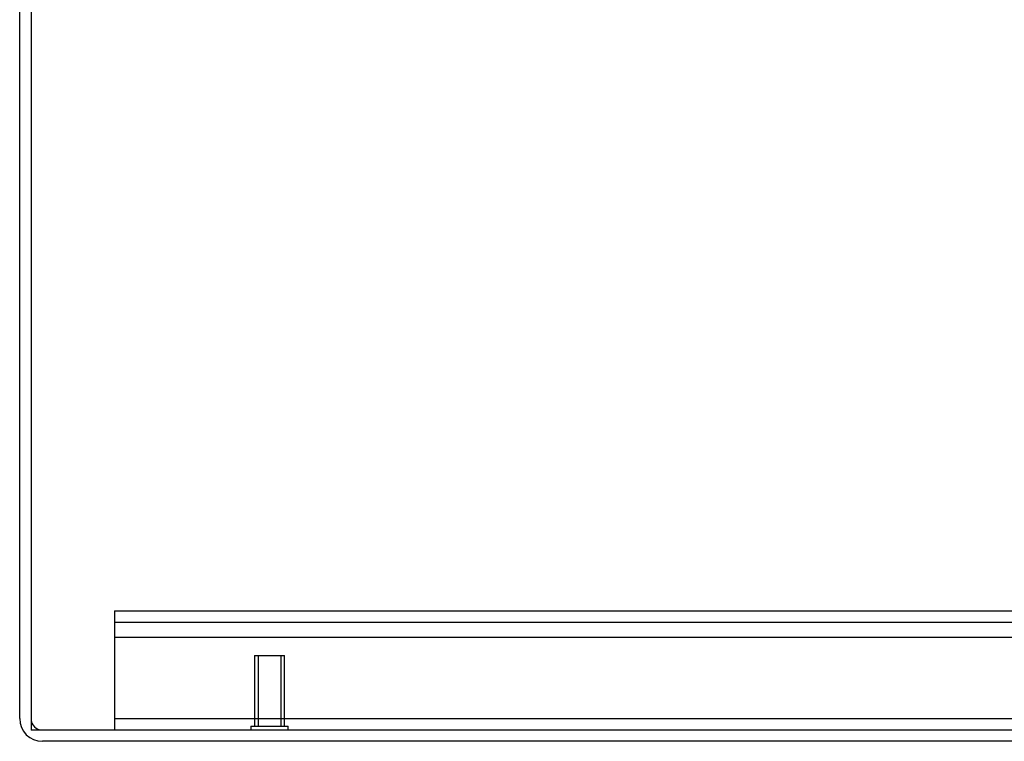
# Model space of a CAD drawing. Header units: inches. Extents: x 1 to 359, y -2 to 239.
# Tile 39 of 82: x 178 to 186, y 81 to 87. Entities that reach past the tile are written whole.
import ezdxf
from ezdxf.lldxf.tags import DXFTag

# ---------------------------------------------------------------- set-up
doc = ezdxf.new("R2010")
doc.units = ezdxf.units.IN
doc.header["$MEASUREMENT"] = 0
for name, color, linetype in [('COM53964-1', 7, 'Continuous'), ('COM71299-1', 7, 'Continuous'), ('COM71300-1', 7, 'Continuous'), ('COM71301-1', 7, 'Continuous'), ('Default', 7, 'Continuous'), ('STD26258', 7, 'Continuous')]:
    doc.layers.add(name, color=color, linetype=linetype)
tags = doc.linetypes.add('HIDDEN2', pattern=[0.1875, 0.125, -0.0625]).pattern_tags.tags
tags[6:7] = [DXFTag(74, 4), DXFTag(75, 0), DXFTag(340, '0'), DXFTag(46, 0.0), DXFTag(50, 0.0), DXFTag(44, 0.0), DXFTag(45, 0.0)]
tags[4:5] = [DXFTag(74, 4), DXFTag(75, 0), DXFTag(340, '0'), DXFTag(46, 0.0), DXFTag(50, 0.0), DXFTag(44, 0.0), DXFTag(45, 0.0)]

# ---------------------------------------------------------------- blocks, each defined once
blk = doc.blocks.new('SE4')
at = {"layer": 'COM53964-1', "color": 7, "linetype": 'HIDDEN2'}
for p, q in [((178.9481, 82.3379), (178.9481, 82.1999)), ((178.9481, 82.3379), (195.3231, 82.3379)), ((178.9481, 82.2429), (195.3231, 82.2429)), ((178.9481, 82.1999), (178.9481, 81.4759)), ((178.9481, 82.1169), (195.3231, 82.1169)), ((178.9481, 81.4759), (178.9481, 81.3379)), ((178.9481, 81.4329), (195.3231, 81.4329))]:
    blk.add_line(p, q, dxfattribs=at)
at = {"layer": 'COM71299-1', "color": 7, "linetype": 'Continuous'}
for p, q in [((178.1531, 81.4329), (178.1531, 88.5879)), ((196.1181, 81.2429), (178.3431, 81.2429))]:
    blk.add_line(p, q, dxfattribs=at)
blk.add_arc((178.3431, 81.4329), 0.19, 180, 270, dxfattribs=at)
at = {"layer": 'COM71299-1', "color": 7, "linetype": 'HIDDEN2'}
blk.add_arc((178.3431, 81.4329), 0.095, 180, 270, dxfattribs=at)
at = {"layer": 'COM71300-1', "color": 7, "linetype": 'HIDDEN2'}
for p in [(178.2481, 81.3379), (195.5881, 81.3354)]:
    blk.add_line(p, (178.2481, 81.3354), dxfattribs=at)
at = {"layer": 'COM71301-1', "color": 7, "linetype": 'Continuous'}
for p, q in [((178.2481, 88.5879), (178.2481, 81.3379)), ((178.2481, 81.3379), (196.0231, 81.3379))]:
    blk.add_line(p, q, dxfattribs=at)
at = {"layer": 'STD26258', "color": 7, "linetype": 'HIDDEN2'}
for p, q in [((180.1231, 81.9629), (180.3731, 81.9629)), ((180.1231, 81.9629), (180.1231, 81.3692)), ((180.1538, 81.9629), (180.1538, 81.3692)), ((180.3425, 81.9629), (180.3425, 81.3692)), ((180.3731, 81.3692), (180.3731, 81.9629)), ((180.0919, 81.3692), (180.4044, 81.3692)), ((180.0919, 81.3692), (180.0919, 81.3379)), ((180.4044, 81.3379), (180.4044, 81.3692))]:
    blk.add_line(p, q, dxfattribs=at)

msp = doc.modelspace()

# ---------------------------------------------------------------- block references
at = {"layer": 'Default'}
msp.add_blockref('SE4', (0, 0), dxfattribs=at)

doc.saveas('drawing.dxf')
